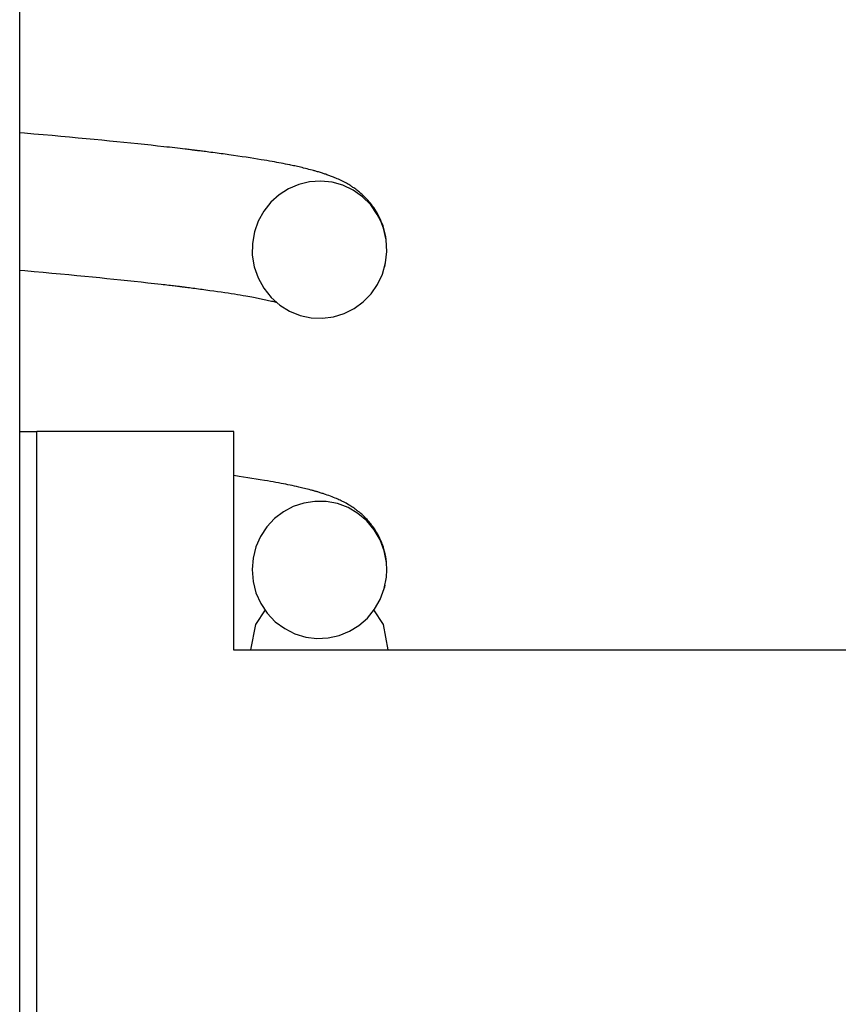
# Model space of a CAD drawing. Extents: x 990 to 4202, y -422 to 622.
# Tile 43 of 200: x 1467.711 to 1468.189, y -106.166 to -105.591. Entities that reach past the tile are written whole.
import ezdxf

# ---------------------------------------------------------------- set-up
doc = ezdxf.new("R2010")
doc.units = 0
doc.header["$MEASUREMENT"] = 0
doc.layers.add('SPILL-BUCKET', color=1, linetype='CONTINUOUS')

msp = doc.modelspace()

# ---------------------------------------------------------------- linework, layer by layer
at = {"layer": 'SPILL-BUCKET', "color": 7, "linetype": 'Continuous'}
for p, q in [((1467.71141, -106.37964), (1467.71141, -104.86917)), ((1467.71417, -105.65711), (1467.71144, -105.65687)), ((1467.71968, -105.65759), (1467.71417, -105.65711)), ((1467.72512, -105.65806), (1467.71968, -105.65759)), ((1467.73034, -105.65853), (1467.72512, -105.65806)), ((1467.73549, -105.65899), (1467.73034, -105.65853)), ((1467.74051, -105.65945), (1467.73549, -105.65899)), ((1467.74548, -105.65991), (1467.74051, -105.65945)), ((1467.75021, -105.66035), (1467.74548, -105.65991)), ((1467.75488, -105.6608), (1467.75021, -105.66035)), ((1467.75935, -105.66123), (1467.75488, -105.6608)), ((1467.76376, -105.66166), (1467.75935, -105.66123)), ((1467.76803, -105.66208), (1467.76376, -105.66166)), ((1467.77224, -105.66251), (1467.76803, -105.66208)), ((1467.77633, -105.66293), (1467.77224, -105.66251)), ((1467.78037, -105.66335), (1467.77633, -105.66293)), ((1467.78428, -105.66376), (1467.78037, -105.66335)), ((1467.78814, -105.66418), (1467.78428, -105.66376)), ((1467.79188, -105.66458), (1467.78814, -105.66418)), ((1467.79557, -105.66499), (1467.79188, -105.66458)), ((1467.79718, -105.66517), (1467.79557, -105.66499)), ((1467.79878, -105.66535), (1467.79718, -105.66517)), ((1467.80036, -105.66553), (1467.79878, -105.66535)), ((1467.80193, -105.66571), (1467.80036, -105.66553)), ((1467.80347, -105.66589), (1467.80193, -105.66571)), ((1467.80501, -105.66607), (1467.80347, -105.66589)), ((1467.80648, -105.66625), (1467.80501, -105.66607)), ((1467.80794, -105.66642), (1467.80648, -105.66625)), ((1467.80876, -105.66652), (1467.80794, -105.66642)), ((1467.80958, -105.66661), (1467.80876, -105.66652)), ((1467.81031, -105.6667), (1467.80958, -105.66661)), ((1467.81103, -105.66679), (1467.81031, -105.6667)), ((1467.81166, -105.66686), (1467.81103, -105.66679)), ((1467.8123, -105.66694), (1467.81166, -105.66686)), ((1467.81284, -105.66701), (1467.8123, -105.66694)), ((1467.81339, -105.66708), (1467.81284, -105.66701)), ((1467.81384, -105.66713), (1467.81339, -105.66708)), ((1467.8143, -105.66719), (1467.81384, -105.66713)), ((1467.81467, -105.66723), (1467.8143, -105.66719)), ((1467.81503, -105.66728), (1467.81467, -105.66723)), ((1467.81538, -105.66732), (1467.81503, -105.66728)), ((1467.81572, -105.66736), (1467.81538, -105.66732)), ((1467.81624, -105.66743), (1467.81572, -105.66736)), ((1467.81674, -105.66749), (1467.81624, -105.66743)), ((1467.81743, -105.66758), (1467.81674, -105.66749)), ((1467.81811, -105.66766), (1467.81743, -105.66758)), ((1467.81897, -105.66777), (1467.81811, -105.66766)), ((1467.81982, -105.66788), (1467.81897, -105.66777)), ((1467.82084, -105.66801), (1467.81982, -105.66788)), ((1467.82186, -105.66814), (1467.82084, -105.66801)), ((1467.82304, -105.66829), (1467.82186, -105.66814)), ((1467.82421, -105.66844), (1467.82304, -105.66829)), ((1467.82544, -105.66861), (1467.82421, -105.66844)), ((1467.82665, -105.66877), (1467.82544, -105.66861)), ((1467.82783, -105.66892), (1467.82665, -105.66877)), ((1467.82901, -105.66908), (1467.82783, -105.66892)), ((1467.83015, -105.66924), (1467.82901, -105.66908)), ((1467.83129, -105.6694), (1467.83015, -105.66924)), ((1467.83239, -105.66955), (1467.83129, -105.6694)), ((1467.83349, -105.6697), (1467.83239, -105.66955)), ((1467.83615, -105.67007), (1467.83349, -105.6697)), ((1467.83876, -105.67045), (1467.83615, -105.67007)), ((1467.84119, -105.67081), (1467.83876, -105.67045)), ((1467.84358, -105.67117), (1467.84119, -105.67081)), ((1467.84585, -105.67152), (1467.84358, -105.67117)), ((1467.84808, -105.67187), (1467.84585, -105.67152)), ((1467.85025, -105.67222), (1467.84808, -105.67187)), ((1467.85238, -105.67257), (1467.85025, -105.67222)), ((1467.85402, -105.67284), (1467.85238, -105.67257)), ((1467.85563, -105.67312), (1467.85402, -105.67284)), ((1467.85719, -105.67339), (1467.85563, -105.67312)), ((1467.85872, -105.67366), (1467.85719, -105.67339)), ((1467.86012, -105.67391), (1467.85872, -105.67366)), ((1467.8615, -105.67416), (1467.86012, -105.67391)), ((1467.86273, -105.67439), (1467.8615, -105.67416)), ((1467.86395, -105.67462), (1467.86273, -105.67439)), ((1467.86523, -105.67487), (1467.86395, -105.67462)), ((1467.86649, -105.67512), (1467.86523, -105.67487)), ((1467.86775, -105.67537), (1467.86649, -105.67512)), ((1467.86899, -105.67563), (1467.86775, -105.67537)), ((1467.86967, -105.67577), (1467.86899, -105.67563)), ((1467.87036, -105.67592), (1467.86967, -105.67577)), ((1467.87113, -105.67608), (1467.87036, -105.67592)), ((1467.87189, -105.67624), (1467.87113, -105.67608)), ((1467.87273, -105.67643), (1467.87189, -105.67624)), ((1467.87357, -105.67662), (1467.87273, -105.67643)), ((1467.87446, -105.67682), (1467.87357, -105.67662)), ((1467.87535, -105.67702), (1467.87446, -105.67682)), ((1467.87621, -105.67722), (1467.87535, -105.67702)), ((1467.87707, -105.67743), (1467.87621, -105.67722)), ((1467.87814, -105.67769), (1467.87707, -105.67743)), ((1467.87919, -105.67795), (1467.87814, -105.67769)), ((1467.88018, -105.67821), (1467.87919, -105.67795)), ((1467.88115, -105.67846), (1467.88018, -105.67821)), ((1467.88201, -105.67869), (1467.88115, -105.67846)), ((1467.88286, -105.67892), (1467.88201, -105.67869)), ((1467.88328, -105.67904), (1467.88286, -105.67892)), ((1467.88369, -105.67915), (1467.88328, -105.67904)), ((1467.88415, -105.67928), (1467.88369, -105.67915)), ((1467.88461, -105.67942), (1467.88415, -105.67928)), ((1467.88515, -105.67958), (1467.88461, -105.67942)), ((1467.88569, -105.67973), (1467.88515, -105.67958)), ((1467.88629, -105.67992), (1467.88569, -105.67973)), ((1467.8869, -105.6801), (1467.88629, -105.67992)), ((1467.88748, -105.68028), (1467.8869, -105.6801)), ((1467.88805, -105.68047), (1467.88748, -105.68028)), ((1467.88857, -105.68064), (1467.88805, -105.68047)), ((1467.88909, -105.6808), (1467.88857, -105.68064)), ((1467.88955, -105.68096), (1467.88909, -105.6808)), ((1467.89002, -105.68112), (1467.88955, -105.68096)), ((1467.89059, -105.68132), (1467.89002, -105.68112)), ((1467.89117, -105.68152), (1467.89059, -105.68132)), ((1467.89173, -105.68172), (1467.89117, -105.68152)), ((1467.8923, -105.68193), (1467.89173, -105.68172)), ((1467.89287, -105.68215), (1467.8923, -105.68193)), ((1467.89345, -105.68237), (1467.89287, -105.68215)), ((1467.87424, -105.68697), (1467.86825, -105.68952)), ((1467.88059, -105.68546), (1467.87424, -105.68697)), ((1467.8871, -105.68503), (1467.88059, -105.68546)), ((1467.89367, -105.68572), (1467.8871, -105.68503)), ((1467.89403, -105.6826), (1467.89345, -105.68237)), ((1467.90003, -105.68752), (1467.89367, -105.68572)), ((1467.89462, -105.68283), (1467.89403, -105.6826)), ((1467.89524, -105.68309), (1467.89462, -105.68283)), ((1467.89587, -105.68335), (1467.89524, -105.68309)), ((1467.89661, -105.68367), (1467.89587, -105.68335)), ((1467.89736, -105.684), (1467.89661, -105.68367)), ((1467.89817, -105.68438), (1467.89736, -105.684)), ((1467.89899, -105.68477), (1467.89817, -105.68438)), ((1467.89977, -105.68515), (1467.89899, -105.68477)), ((1467.90057, -105.68556), (1467.89977, -105.68515)), ((1467.90606, -105.69041), (1467.90003, -105.68752)), ((1467.9013, -105.68595), (1467.90057, -105.68556)), ((1467.90205, -105.68636), (1467.9013, -105.68595)), ((1467.90272, -105.68674), (1467.90205, -105.68636)), ((1467.90339, -105.68713), (1467.90272, -105.68674)), ((1467.90398, -105.68749), (1467.90339, -105.68713)), ((1467.90459, -105.68787), (1467.90398, -105.68749)), ((1467.90499, -105.68813), (1467.90459, -105.68787)), ((1467.86276, -105.69303), (1467.85788, -105.69745)), ((1467.86825, -105.68952), (1467.86276, -105.69303)), ((1467.9054, -105.6884), (1467.90499, -105.68813)), ((1467.9059, -105.68873), (1467.9054, -105.6884)), ((1467.90639, -105.68906), (1467.9059, -105.68873)), ((1467.91151, -105.69428), (1467.90606, -105.69041)), ((1467.90696, -105.68946), (1467.90639, -105.68906)), ((1467.90753, -105.68987), (1467.90696, -105.68946)), ((1467.90811, -105.69031), (1467.90753, -105.68987)), ((1467.90869, -105.69076), (1467.90811, -105.69031)), ((1467.9092, -105.69116), (1467.90869, -105.69076)), ((1467.90971, -105.69158), (1467.9092, -105.69116)), ((1467.91014, -105.69194), (1467.90971, -105.69158)), ((1467.91058, -105.69231), (1467.91014, -105.69194)), ((1467.91106, -105.69273), (1467.91058, -105.69231)), ((1467.91155, -105.69317), (1467.91106, -105.69273)), ((1467.91212, -105.69371), (1467.91155, -105.69317)), ((1467.85788, -105.69745), (1467.85379, -105.70261)), ((1467.91623, -105.69902), (1467.91151, -105.69428)), ((1467.91269, -105.69426), (1467.91212, -105.69371)), ((1467.91325, -105.69483), (1467.91269, -105.69426)), ((1467.91382, -105.69541), (1467.91325, -105.69483)), ((1467.91459, -105.69624), (1467.91382, -105.69541)), ((1467.91535, -105.69712), (1467.91459, -105.69624)), ((1467.91604, -105.69795), (1467.91535, -105.69712)), ((1467.91672, -105.69881), (1467.91604, -105.69795)), ((1467.9201, -105.70448), (1467.91623, -105.69902)), ((1467.91737, -105.69967), (1467.91672, -105.69881)), ((1467.85379, -105.70261), (1467.85056, -105.70848)), ((1467.918, -105.70055), (1467.91737, -105.69967)), ((1467.91861, -105.70145), (1467.918, -105.70055)), ((1467.91919, -105.70236), (1467.91861, -105.70145)), ((1467.91975, -105.70328), (1467.91919, -105.70236)), ((1467.9203, -105.70423), (1467.91975, -105.70328)), ((1467.92214, -105.70844), (1467.9201, -105.70448)), ((1467.92083, -105.70522), (1467.9203, -105.70423)), ((1467.85056, -105.70848), (1467.84834, -105.71479)), ((1467.92137, -105.70629), (1467.92083, -105.70522)), ((1467.9219, -105.70742), (1467.92137, -105.70629)), ((1467.92243, -105.70863), (1467.9219, -105.70742)), ((1467.92374, -105.7126), (1467.92214, -105.70844)), ((1467.92294, -105.70992), (1467.92243, -105.70863)), ((1467.92343, -105.71127), (1467.92294, -105.70992)), ((1467.84834, -105.71479), (1467.84718, -105.7215)), ((1467.9239, -105.71274), (1467.92343, -105.71127)), ((1467.92528, -105.71928), (1467.92374, -105.7126)), ((1467.92432, -105.71425), (1467.9239, -105.71274)), ((1467.92471, -105.71589), (1467.92432, -105.71425)), ((1467.92504, -105.71757), (1467.92471, -105.71589)), ((1467.84718, -105.7215), (1467.84714, -105.72831)), ((1467.92528, -105.71909), (1467.92504, -105.71757)), ((1467.92569, -105.72612), (1467.92528, -105.71928)), ((1467.92495, -105.73286), (1467.92569, -105.72612)), ((1467.84714, -105.72831), (1467.84826, -105.73509)), ((1467.92311, -105.73938), (1467.92495, -105.73286)), ((1467.71143, -105.73711), (1467.71433, -105.73736)), ((1467.71433, -105.73736), (1467.71977, -105.73784)), ((1467.71977, -105.73784), (1467.72514, -105.73832)), ((1467.72514, -105.73832), (1467.73025, -105.73879)), ((1467.73025, -105.73879), (1467.7353, -105.73925)), ((1467.7353, -105.73925), (1467.74011, -105.7397)), ((1467.84826, -105.73509), (1467.8505, -105.74159)), ((1467.92026, -105.7454), (1467.92311, -105.73938)), ((1467.92443, -105.73513), (1467.92451, -105.73484)), ((1467.92451, -105.73484), (1467.92458, -105.73455)), ((1467.92458, -105.73455), (1467.92472, -105.7339)), ((1467.74011, -105.7397), (1467.74485, -105.74014)), ((1467.74485, -105.74014), (1467.74936, -105.74058)), ((1467.74936, -105.74058), (1467.7538, -105.74101)), ((1467.7538, -105.74101), (1467.75809, -105.74143)), ((1467.75809, -105.74143), (1467.76231, -105.74185)), ((1467.76231, -105.74185), (1467.7664, -105.74227)), ((1467.7664, -105.74227), (1467.77043, -105.74268)), ((1467.77043, -105.74268), (1467.77434, -105.74309)), ((1467.77434, -105.74309), (1467.77819, -105.7435)), ((1467.77819, -105.7435), (1467.78227, -105.74395)), ((1467.78227, -105.74395), (1467.78627, -105.74439)), ((1467.78627, -105.74439), (1467.79014, -105.74482)), ((1467.79014, -105.74482), (1467.79392, -105.74526)), ((1467.79392, -105.74526), (1467.79509, -105.74539)), ((1467.8505, -105.74159), (1467.8538, -105.7476)), ((1467.79509, -105.74539), (1467.79624, -105.74553)), ((1467.79624, -105.74553), (1467.79735, -105.74566)), ((1467.79735, -105.74566), (1467.79846, -105.74579)), ((1467.79846, -105.74579), (1467.79943, -105.7459)), ((1467.79943, -105.7459), (1467.80039, -105.74602)), ((1467.80039, -105.74602), (1467.80123, -105.74612)), ((1467.80123, -105.74612), (1467.80206, -105.74622)), ((1467.80206, -105.74622), (1467.80275, -105.74631)), ((1467.80275, -105.74631), (1467.80345, -105.74639)), ((1467.80345, -105.74639), (1467.80393, -105.74645)), ((1467.80393, -105.74645), (1467.80441, -105.74651)), ((1467.80441, -105.74651), (1467.8048, -105.74656)), ((1467.8048, -105.74656), (1467.80519, -105.7466)), ((1467.80519, -105.7466), (1467.80551, -105.74664)), ((1467.80551, -105.74664), (1467.80583, -105.74668)), ((1467.80583, -105.74668), (1467.80629, -105.74674)), ((1467.80629, -105.74674), (1467.80674, -105.7468)), ((1467.80674, -105.7468), (1467.80738, -105.74687)), ((1467.80738, -105.74687), (1467.80801, -105.74695)), ((1467.80801, -105.74695), (1467.80881, -105.74705)), ((1467.80881, -105.74705), (1467.80961, -105.74716)), ((1467.80961, -105.74716), (1467.81052, -105.74727)), ((1467.81052, -105.74727), (1467.81142, -105.74739)), ((1467.81142, -105.74739), (1467.81248, -105.74752)), ((1467.81248, -105.74752), (1467.81352, -105.74766)), ((1467.81352, -105.74766), (1467.81464, -105.74781)), ((1467.81464, -105.74781), (1467.81576, -105.74795)), ((1467.81576, -105.74795), (1467.81684, -105.7481)), ((1467.81684, -105.7481), (1467.81792, -105.74824)), ((1467.81792, -105.74824), (1467.81896, -105.74838)), ((1467.81896, -105.74838), (1467.82, -105.74852)), ((1467.82, -105.74852), (1467.82239, -105.74885)), ((1467.82239, -105.74885), (1467.82472, -105.74918)), ((1467.82472, -105.74918), (1467.82691, -105.74949)), ((1467.82691, -105.74949), (1467.82904, -105.74981)), ((1467.82904, -105.74981), (1467.83103, -105.7501)), ((1467.83103, -105.7501), (1467.83298, -105.7504)), ((1467.83298, -105.7504), (1467.83484, -105.75069)), ((1467.83484, -105.75069), (1467.83667, -105.75098)), ((1467.83667, -105.75098), (1467.83843, -105.75126)), ((1467.8538, -105.7476), (1467.85807, -105.75296)), ((1467.91188, -105.75557), (1467.91646, -105.75088)), ((1467.91646, -105.75088), (1467.92026, -105.7454)), ((1467.83843, -105.75126), (1467.84015, -105.75155)), ((1467.84015, -105.75155), (1467.84181, -105.75183)), ((1467.84181, -105.75183), (1467.84343, -105.75211)), ((1467.84343, -105.75211), (1467.84462, -105.75231)), ((1467.84462, -105.75231), (1467.84579, -105.75252)), ((1467.84579, -105.75252), (1467.84683, -105.75271)), ((1467.84683, -105.75271), (1467.84786, -105.7529)), ((1467.84786, -105.7529), (1467.84877, -105.75307)), ((1467.84877, -105.75307), (1467.84966, -105.75325)), ((1467.84966, -105.75325), (1467.85054, -105.75341)), ((1467.85054, -105.75341), (1467.85139, -105.75358)), ((1467.85139, -105.75358), (1467.85228, -105.75376)), ((1467.85228, -105.75376), (1467.85315, -105.75394)), ((1467.85315, -105.75394), (1467.85406, -105.75413)), ((1467.85406, -105.75413), (1467.85495, -105.75432)), ((1467.85495, -105.75432), (1467.85584, -105.75451)), ((1467.85584, -105.75451), (1467.8567, -105.7547)), ((1467.8567, -105.7547), (1467.85754, -105.75489)), ((1467.85754, -105.75489), (1467.85833, -105.75508)), ((1467.85807, -105.75296), (1467.86313, -105.75744)), ((1467.85833, -105.75508), (1467.85904, -105.75525)), ((1467.85904, -105.75525), (1467.85972, -105.75541)), ((1467.85972, -105.75541), (1467.86031, -105.75556)), ((1467.86031, -105.75556), (1467.86088, -105.75571)), ((1467.86088, -105.75571), (1467.86105, -105.75575)), ((1467.90659, -105.75945), (1467.91188, -105.75557)), ((1467.86313, -105.75744), (1467.86888, -105.761)), ((1467.86888, -105.761), (1467.87504, -105.76347)), ((1467.89454, -105.76428), (1467.90077, -105.76237)), ((1467.90077, -105.76237), (1467.90659, -105.75945)), ((1467.87504, -105.76347), (1467.88152, -105.76486)), ((1467.88152, -105.76486), (1467.88806, -105.76512)), ((1467.88806, -105.76512), (1467.89454, -105.76428)), ((1467.83949, -105.85749), (1467.83634, -105.85704)), ((1467.84199, -105.85787), (1467.83949, -105.85749)), ((1467.84445, -105.85824), (1467.84199, -105.85787)), ((1467.84692, -105.85862), (1467.84445, -105.85824)), ((1467.84935, -105.85901), (1467.84692, -105.85862)), ((1467.85182, -105.85941), (1467.84935, -105.85901)), ((1467.85423, -105.85981), (1467.85182, -105.85941)), ((1467.85599, -105.86011), (1467.85423, -105.85981)), ((1467.85771, -105.86041), (1467.85599, -105.86011)), ((1467.85935, -105.8607), (1467.85771, -105.86041)), ((1467.86096, -105.861), (1467.85935, -105.8607)), ((1467.86248, -105.86128), (1467.86096, -105.861)), ((1467.86397, -105.86156), (1467.86248, -105.86128)), ((1467.86536, -105.86183), (1467.86397, -105.86156)), ((1467.86673, -105.8621), (1467.86536, -105.86183)), ((1467.86798, -105.86236), (1467.86673, -105.8621)), ((1467.86922, -105.86261), (1467.86798, -105.86236)), ((1467.87046, -105.86287), (1467.86922, -105.86261)), ((1467.87169, -105.86314), (1467.87046, -105.86287)), ((1467.87297, -105.86342), (1467.87169, -105.86314)), ((1467.87423, -105.8637), (1467.87297, -105.86342)), ((1467.87504, -105.86388), (1467.87423, -105.8637)), ((1467.87583, -105.86407), (1467.87504, -105.86388)), ((1467.87669, -105.86428), (1467.87583, -105.86407)), ((1467.87755, -105.86448), (1467.87669, -105.86428)), ((1467.87847, -105.86471), (1467.87755, -105.86448)), ((1467.87938, -105.86494), (1467.87847, -105.86471)), ((1467.88034, -105.86518), (1467.87938, -105.86494)), ((1467.88129, -105.86543), (1467.88034, -105.86518)), ((1467.88177, -105.86556), (1467.88129, -105.86543)), ((1467.88226, -105.86569), (1467.88177, -105.86556)), ((1467.88268, -105.86581), (1467.88226, -105.86569)), ((1467.88311, -105.86593), (1467.88268, -105.86581)), ((1467.88349, -105.86603), (1467.88311, -105.86593)), ((1467.88386, -105.86614), (1467.88349, -105.86603)), ((1467.8842, -105.86623), (1467.88386, -105.86614)), ((1467.88453, -105.86633), (1467.8842, -105.86623)), ((1467.88493, -105.86645), (1467.88453, -105.86633)), ((1467.88533, -105.86657), (1467.88493, -105.86645)), ((1467.88581, -105.86671), (1467.88533, -105.86657)), ((1467.88628, -105.86685), (1467.88581, -105.86671)), ((1467.88683, -105.86702), (1467.88628, -105.86685)), ((1467.88737, -105.86719), (1467.88683, -105.86702)), ((1467.88798, -105.86738), (1467.88737, -105.86719)), ((1467.88859, -105.86757), (1467.88798, -105.86738)), ((1467.88922, -105.86778), (1467.88859, -105.86757)), ((1467.88984, -105.86799), (1467.88922, -105.86778)), ((1467.89087, -105.86835), (1467.88984, -105.86799)), ((1467.8919, -105.86872), (1467.89087, -105.86835)), ((1467.89283, -105.86907), (1467.8919, -105.86872)), ((1467.89377, -105.86942), (1467.89283, -105.86907)), ((1467.89461, -105.86976), (1467.89377, -105.86942)), ((1467.89545, -105.87011), (1467.89461, -105.86976)), ((1467.89622, -105.87043), (1467.89545, -105.87011)), ((1467.89699, -105.87077), (1467.89622, -105.87043)), ((1467.89771, -105.8711), (1467.89699, -105.87077)), ((1467.89844, -105.87144), (1467.89771, -105.8711)), ((1467.8991, -105.87176), (1467.89844, -105.87144)), ((1467.89977, -105.87209), (1467.8991, -105.87176)), ((1467.87109, -105.8751), (1467.86534, -105.87815)), ((1467.87727, -105.87304), (1467.87109, -105.8751)), ((1467.88373, -105.87205), (1467.87727, -105.87304)), ((1467.89027, -105.87215), (1467.88373, -105.87205)), ((1467.89679, -105.87339), (1467.89027, -105.87215)), ((1467.903, -105.87572), (1467.89679, -105.87339)), ((1467.90043, -105.87243), (1467.89977, -105.87209)), ((1467.90112, -105.87279), (1467.90043, -105.87243)), ((1467.90189, -105.87321), (1467.90112, -105.87279)), ((1467.90267, -105.87365), (1467.90189, -105.87321)), ((1467.90314, -105.87392), (1467.90267, -105.87365)), ((1467.90882, -105.87914), (1467.903, -105.87572)), ((1467.90361, -105.87421), (1467.90314, -105.87392)), ((1467.90415, -105.87453), (1467.90361, -105.87421)), ((1467.9047, -105.87488), (1467.90415, -105.87453)), ((1467.90532, -105.87528), (1467.9047, -105.87488)), ((1467.90595, -105.87569), (1467.90532, -105.87528)), ((1467.90657, -105.87612), (1467.90595, -105.87569)), ((1467.90719, -105.87656), (1467.90657, -105.87612)), ((1467.90769, -105.87693), (1467.90719, -105.87656)), ((1467.9082, -105.87731), (1467.90769, -105.87693)), ((1467.9086, -105.87762), (1467.9082, -105.87731)), ((1467.909, -105.87793), (1467.9086, -105.87762)), ((1467.86014, -105.88215), (1467.85567, -105.88695)), ((1467.86534, -105.87815), (1467.86014, -105.88215)), ((1467.91398, -105.88349), (1467.90882, -105.87914)), ((1467.90931, -105.87818), (1467.909, -105.87793)), ((1467.90962, -105.87843), (1467.90931, -105.87818)), ((1467.91003, -105.87878), (1467.90962, -105.87843)), ((1467.91046, -105.87914), (1467.91003, -105.87878)), ((1467.91101, -105.87962), (1467.91046, -105.87914)), ((1467.91156, -105.88012), (1467.91101, -105.87962)), ((1467.91221, -105.88073), (1467.91156, -105.88012)), ((1467.91286, -105.88137), (1467.91221, -105.88073)), ((1467.91349, -105.882), (1467.91286, -105.88137)), ((1467.91411, -105.88266), (1467.91349, -105.882)), ((1467.91473, -105.88334), (1467.91411, -105.88266)), ((1467.91536, -105.88406), (1467.91473, -105.88334)), ((1467.85567, -105.88695), (1467.852, -105.89252)), ((1467.91836, -105.88873), (1467.91398, -105.88349)), ((1467.9159, -105.88471), (1467.91536, -105.88406)), ((1467.91645, -105.88539), (1467.9159, -105.88471)), ((1467.91699, -105.88609), (1467.91645, -105.88539)), ((1467.91751, -105.8868), (1467.91699, -105.88609)), ((1467.91806, -105.88757), (1467.91751, -105.8868)), ((1467.91859, -105.88836), (1467.91806, -105.88757)), ((1467.92179, -105.89462), (1467.91836, -105.88873)), ((1467.91914, -105.88921), (1467.91859, -105.88836)), ((1467.852, -105.89252), (1467.84929, -105.8986)), ((1467.91967, -105.89007), (1467.91914, -105.88921)), ((1467.9202, -105.89098), (1467.91967, -105.89007)), ((1467.92071, -105.89192), (1467.9202, -105.89098)), ((1467.92118, -105.89284), (1467.92071, -105.89192)), ((1467.92164, -105.89379), (1467.92118, -105.89284)), ((1467.922, -105.89456), (1467.92164, -105.89379)), ((1467.92418, -105.90101), (1467.92179, -105.89462)), ((1467.92235, -105.89537), (1467.922, -105.89456)), ((1467.84929, -105.8986), (1467.8476, -105.90517)), ((1467.92266, -105.89613), (1467.92235, -105.89537)), ((1467.92296, -105.89692), (1467.92266, -105.89613)), ((1467.9233, -105.89785), (1467.92296, -105.89692)), ((1467.92363, -105.89881), (1467.9233, -105.89785)), ((1467.924, -105.90004), (1467.92363, -105.89881)), ((1467.92434, -105.90128), (1467.924, -105.90004)), ((1467.8476, -105.90517), (1467.84701, -105.91194)), ((1467.92547, -105.90771), (1467.92418, -105.90101)), ((1467.9247, -105.90276), (1467.92434, -105.90128)), ((1467.925, -105.90427), (1467.9247, -105.90276)), ((1467.92525, -105.90577), (1467.925, -105.90427)), ((1467.92544, -105.90728), (1467.92525, -105.90577)), ((1467.84701, -105.91194), (1467.84758, -105.91878)), ((1467.92548, -105.90766), (1467.92544, -105.90728)), ((1467.9257, -105.91203), (1467.92547, -105.90771)), ((1467.92547, -105.91635), (1467.9257, -105.91203)), ((1467.92419, -105.92298), (1467.92547, -105.91635)), ((1467.84758, -105.91878), (1467.84928, -105.92543)), ((1467.92185, -105.92931), (1467.92419, -105.92298)), ((1467.92428, -105.92266), (1467.92434, -105.92243)), ((1467.92434, -105.92243), (1467.9244, -105.92219)), ((1467.9244, -105.92219), (1467.92469, -105.92096)), ((1467.84928, -105.92543), (1467.85208, -105.9317)), ((1467.91854, -105.93506), (1467.92185, -105.92931)), ((1467.85208, -105.9317), (1467.8559, -105.9374)), ((1467.91433, -105.94019), (1467.91854, -105.93506)), ((1467.84919, -105.94396), (1467.85478, -105.93546)), ((1467.8559, -105.9374), (1467.86059, -105.94231)), ((1467.9094, -105.94449), (1467.91433, -105.94019)), ((1467.91794, -105.93546), (1467.92352, -105.94396)), ((1467.84638, -105.95868), (1467.84919, -105.94396)), ((1467.86059, -105.94231), (1467.86604, -105.94635)), ((1467.86604, -105.94635), (1467.872, -105.94934)), ((1467.90383, -105.94792), (1467.9094, -105.94449)), ((1467.92352, -105.94396), (1467.92633, -105.95868)), ((1467.872, -105.94934), (1467.87838, -105.95127)), ((1467.87838, -105.95127), (1467.88489, -105.95207)), ((1467.88489, -105.95207), (1467.89144, -105.95176)), ((1467.89144, -105.95176), (1467.89779, -105.95036)), ((1467.89779, -105.95036), (1467.90383, -105.94792))]:
    msp.add_line(p, q, dxfattribs=at)
at = {"layer": 'SPILL-BUCKET', "color": 1, "linetype": 'Continuous'}
for p, q in [((1467.71141, -105.83126), (1467.7189, -105.83126)), ((1467.7189, -105.83126), (1467.72141, -105.83126)), ((1467.72141, -106.27596), (1467.72141, -105.83126)), ((1467.83633, -105.83126), (1467.72141, -105.83126)), ((1467.83633, -105.95887), (1467.83633, -105.83126)), ((1468.35597, -105.95887), (1467.83633, -105.95887))]:
    msp.add_line(p, q, dxfattribs=at)

doc.saveas('drawing.dxf')
